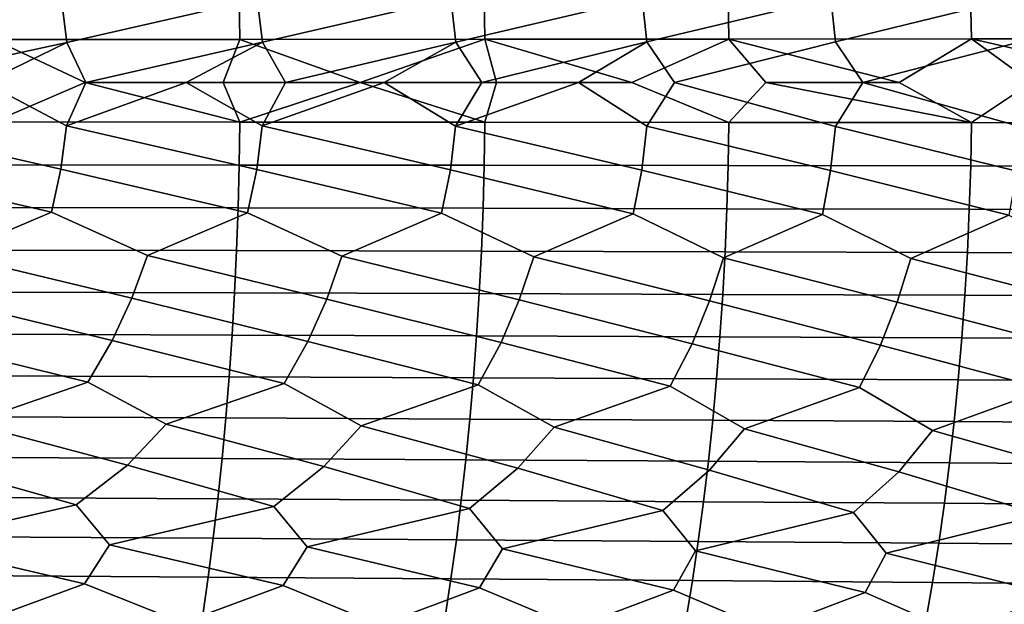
# Model space of a CAD drawing. Header units: metres. Extents: x -240 to 45, y -77 to 27.
# Tile 252 of 256: x -55.05 to -46.15, y -4.72 to 0.57. Entities that reach past the tile are written whole.
import ezdxf

# ---------------------------------------------------------------- set-up
doc = ezdxf.new("R2010")
doc.units = ezdxf.units.M
doc.layers.add('solid_102011X2', color=7, linetype='CONTINUOUS')

msp = doc.modelspace()

# ---------------------------------------------------------------- linework, layer by layer
at = {"layer": 'solid_102011X2'}
for points in [[(-49.494148, 1.157453, 353.218445), (-49.420254, 0.762345, 353.145416), (-51.104301, 0.364164, 353.830292), (-51.148804, 0.758873, 353.872192)], [(-47.785278, 1.163065, 352.455109), (-47.714352, 0.76605, 352.380737), (-49.377449, 0.365832, 353.102692), (-49.420254, 0.762345, 353.145416)], [(-46.100349, 1.169026, 351.654205), (-46.032448, 0.769985, 351.578522), (-47.673279, 0.367613, 352.337219), (-47.714352, 0.76605, 352.380737)], [(-54.750904, 1.142764, 355.279175), (-54.668453, 0.752641, 355.210632), (-56.407459, 0.359843, 355.782349), (-56.456852, 0.749888, 355.821533)], [(-52.978313, 1.147297, 354.630859), (-52.898655, 0.755637, 354.56073), (-54.620655, 0.361167, 355.170502), (-54.668453, 0.752641, 355.210632)], [(-51.225613, 1.152195, 353.943817), (-51.148804, 0.758873, 353.872192), (-52.852486, 0.362608, 354.519684), (-52.898655, 0.755637, 354.56073)], [(-54.668453, 0.752641, 355.210632), (-54.620655, 0.361167, 355.170502), (-56.284695, 0, 355.734894), (-56.407459, 0.359843, 355.782349)], [(-53.062943, 0.777151, 375.394806), (-55.287964, 0.774825, 375.973969), (-55.282257, 0.387518, 375.996033), (-53.05677, 0.388681, 375.416809)], [(-52.898655, 0.755637, 354.56073), (-52.852486, 0.362608, 354.519684), (-54.448044, 0, 355.102051), (-54.620655, 0.361167, 355.170502)], [(-50.848148, 0.77974, 374.773315), (-53.062943, 0.777151, 375.394806), (-53.05677, 0.388681, 375.416809), (-50.841503, 0.389976, 374.795258)], [(-51.148804, 0.758873, 353.872192), (-51.104301, 0.364164, 353.830292), (-52.642292, 0, 354.43222), (-52.852486, 0.362608, 354.519684)], [(-49.420254, 0.762345, 353.145416), (-49.377449, 0.365832, 353.102692), (-50.869049, 0, 353.726807), (-51.104301, 0.364164, 353.830292)], [(-48.644451, 0.782588, 374.109314), (-50.848148, 0.77974, 374.773315), (-50.841503, 0.389976, 374.795258), (-48.637329, 0.3914, 374.131195)], [(-47.714352, 0.76605, 352.380737), (-47.673279, 0.367613, 352.337219), (-49.129955, 0, 352.987274), (-49.377449, 0.365832, 353.102692)], [(-46.452831, 0.785692, 373.402527), (-48.644451, 0.782588, 374.109314), (-48.637329, 0.3914, 374.131195), (-46.445221, 0.392952, 373.424347)], [(-46.032448, 0.769985, 351.578522), (-45.993141, 0.369503, 351.534271), (-47.426773, 0, 352.215149), (-47.673279, 0.367613, 352.337219)], [(-44.274342, 0.789047, 372.652679), (-46.452831, 0.785692, 373.402527), (-46.445221, 0.392952, 373.424347), (-44.266239, 0.39463, 372.674408)], [(-54.620655, 0.361167, 355.170502), (-55.362659, 0, 355.423187), (-56.284695, 0, 355.734894)], [(-55.282257, 0.387518, 375.996033), (-55.708679, 0, 376.109741), (-55.281971, -0.357305, 375.997131), (-54.453842, 0, 375.793488)], [(-54.620655, 0.361167, 355.170502), (-54.448044, 0, 355.102051), (-54.622601, -0.391705, 355.172394), (-55.362659, 0, 355.423187)], [(-53.05677, 0.388681, 375.416809), (-55.282257, 0.387518, 375.996033), (-54.453842, 0, 375.793488), (-53.206745, 0, 375.465149)], [(-52.852486, 0.362608, 354.519684), (-53.541206, 0, 354.771667), (-54.448044, 0, 355.102051)], [(-52.852486, 0.362608, 354.519684), (-52.642292, 0, 354.43222), (-52.854359, -0.393267, 354.521637), (-53.541206, 0, 354.771667)], [(-53.05677, 0.388681, 375.416809), (-53.206745, 0, 375.465149), (-51.96788, 0, 375.124908)], [(-50.841503, 0.389976, 374.795258), (-53.05677, 0.388681, 375.416809), (-51.96788, 0, 375.124908)], [(-51.104301, 0.364164, 353.830292), (-51.75145, 0, 354.083862), (-52.642292, 0, 354.43222)], [(-50.841503, 0.389976, 374.795258), (-51.96788, 0, 375.124908), (-50.737141, 0, 374.772827)], [(-51.104301, 0.364164, 353.830292), (-50.869049, 0, 353.726807), (-51.106098, -0.394954, 353.832275), (-51.75145, 0, 354.083862)], [(-49.377449, 0.365832, 353.102692), (-49.995144, 0, 353.361237), (-50.869049, 0, 353.726807)], [(-48.637329, 0.3914, 374.131195), (-50.841503, 0.389976, 374.795258), (-49.515068, 0, 374.409149)], [(-50.841503, 0.389976, 374.795258), (-50.737141, 0, 374.772827), (-49.515068, 0, 374.409149)], [(-49.377449, 0.365832, 353.102692), (-49.129955, 0, 352.987274), (-49.379169, -0.396764, 353.104706), (-49.995144, 0, 353.361237)], [(-48.637329, 0.3914, 374.131195), (-49.515068, 0, 374.409149), (-48.636971, -0.360885, 374.132263), (-48.302006, 0, 374.034149)], [(-47.673279, 0.367613, 352.337219), (-47.426773, 0, 352.215149), (-47.674919, -0.398694, 352.339264), (-49.129955, 0, 352.987274)], [(-46.445221, 0.392952, 373.424347), (-48.637329, 0.3914, 374.131195), (-47.097942, 0, 373.647827)], [(-48.637329, 0.3914, 374.131195), (-48.302006, 0, 374.034149), (-47.097942, 0, 373.647827)], [(-45.993141, 0.369503, 351.534271), (-45.760689, 0, 351.411835), (-45.994701, -0.400744, 351.536377), (-47.426773, 0, 352.215149)], [(-46.445221, 0.392952, 373.424347), (-47.097942, 0, 373.647827), (-46.444839, -0.362316, 373.425415), (-45.90345, 0, 373.250488)], [(-44.266239, 0.39463, 372.674408), (-46.445221, 0.392952, 373.424347), (-44.718712, 0, 372.842285)], [(-46.445221, 0.392952, 373.424347), (-45.90345, 0, 373.250488), (-44.718712, 0, 372.842285)], [(-54.453842, 0, 375.793488), (-55.281971, -0.357305, 375.997131), (-53.056461, -0.358378, 375.417908)], [(-53.206745, 0, 375.465149), (-54.453842, 0, 375.793488), (-53.056461, -0.358378, 375.417908)], [(-51.96788, 0, 375.124908), (-53.206745, 0, 375.465149), (-53.056461, -0.358378, 375.417908)], [(-51.96788, 0, 375.124908), (-53.056461, -0.358378, 375.417908), (-50.841171, -0.359572, 374.796356)], [(-50.737141, 0, 374.772827), (-51.96788, 0, 375.124908), (-50.841171, -0.359572, 374.796356)], [(-49.515068, 0, 374.409149), (-50.737141, 0, 374.772827), (-50.841171, -0.359572, 374.796356), (-48.636971, -0.360885, 374.132263)], [(-48.302006, 0, 374.034149), (-48.636971, -0.360885, 374.132263), (-46.444839, -0.362316, 373.425415)], [(-47.097942, 0, 373.647827), (-48.302006, 0, 374.034149), (-46.444839, -0.362316, 373.425415)], [(-45.90345, 0, 373.250488), (-46.444839, -0.362316, 373.425415), (-44.265831, -0.363863, 372.675507)], [(-54.673161, -0.783099, 355.214783), (-56.409477, -0.390269, 355.78421), (-55.362659, 0, 355.423187), (-54.622601, -0.391705, 355.172394)], [(-54.622601, -0.391705, 355.172394), (-54.448044, 0, 355.102051), (-53.541206, 0, 354.771667)], [(-52.903194, -0.786215, 354.564972), (-54.622601, -0.391705, 355.172394), (-53.541206, 0, 354.771667), (-52.854359, -0.393267, 354.521637)], [(-52.854359, -0.393267, 354.521637), (-52.642292, 0, 354.43222), (-51.75145, 0, 354.083862)], [(-51.153175, -0.789582, 353.876526), (-52.854359, -0.393267, 354.521637), (-51.75145, 0, 354.083862), (-51.106098, -0.394954, 353.832275)], [(-51.106098, -0.394954, 353.832275), (-50.869049, 0, 353.726807), (-49.995144, 0, 353.361237)], [(-49.42445, -0.793194, 353.149811), (-51.106098, -0.394954, 353.832275), (-49.995144, 0, 353.361237), (-49.379169, -0.396764, 353.104706)], [(-47.718372, -0.797048, 352.385223), (-49.379169, -0.396764, 353.104706), (-49.129955, 0, 352.987274), (-47.674919, -0.398694, 352.339264)], [(-46.036289, -0.801141, 351.583099), (-47.674919, -0.398694, 352.339264), (-47.426773, 0, 352.215149), (-45.994701, -0.400744, 351.536377)], [(-54.758514, -1.173086, 355.285614), (-56.46172, -0.780235, 355.825592), (-56.409477, -0.390269, 355.78421), (-54.673161, -0.783099, 355.214783)], [(-53.056461, -0.358378, 375.417908), (-55.281971, -0.357305, 375.997131), (-55.287384, -0.74468, 375.976196), (-53.062313, -0.746916, 375.397064)], [(-52.985664, -1.177739, 354.637421), (-54.673161, -0.783099, 355.214783), (-54.622601, -0.391705, 355.172394), (-52.903194, -0.786215, 354.564972)], [(-50.841171, -0.359572, 374.796356), (-53.056461, -0.358378, 375.417908), (-53.062313, -0.746916, 375.397064), (-50.847473, -0.749404, 374.775543)], [(-51.232697, -1.182765, 353.950531), (-52.903194, -0.786215, 354.564972), (-52.854359, -0.393267, 354.521637), (-51.153175, -0.789582, 353.876526)], [(-49.500961, -1.188161, 353.225311), (-51.153175, -0.789582, 353.876526), (-51.106098, -0.394954, 353.832275), (-49.42445, -0.793194, 353.149811)], [(-48.636971, -0.360885, 374.132263), (-50.841171, -0.359572, 374.796356), (-50.847473, -0.749404, 374.775543), (-48.643726, -0.752142, 374.111542)], [(-47.791813, -1.19392, 352.462097), (-49.42445, -0.793194, 353.149811), (-49.379169, -0.396764, 353.104706), (-47.718372, -0.797048, 352.385223)], [(-46.444839, -0.362316, 373.425415), (-48.636971, -0.360885, 374.132263), (-48.643726, -0.752142, 374.111542), (-46.452053, -0.755124, 373.404755)], [(-46.106606, -1.200038, 351.661285), (-47.718372, -0.797048, 352.385223), (-47.674919, -0.398694, 352.339264), (-46.036289, -0.801141, 351.583099)], [(-44.265831, -0.363863, 372.675507), (-46.444839, -0.362316, 373.425415), (-46.452053, -0.755124, 373.404755), (-44.273518, -0.758349, 372.654877)], [(-56.46172, -0.780235, 355.825592), (-54.758514, -1.173086, 355.285614), (-55.664669, -1.558424, 355.655914), (-56.549896, -1.168814, 355.894745)], [(-53.062313, -0.746916, 375.397064), (-55.287384, -0.74468, 375.976196), (-55.2966, -1.130906, 375.940613), (-53.072281, -1.134301, 375.361542)], [(-54.673161, -0.783099, 355.214783), (-52.985664, -1.177739, 354.637421), (-53.890003, -1.564325, 355.031006), (-54.758514, -1.173086, 355.285614)], [(-50.847473, -0.749404, 374.775543), (-53.062313, -0.746916, 375.397064), (-53.072281, -1.134301, 375.361542), (-50.8582, -1.13808, 374.740143)], [(-52.903194, -0.786215, 354.564972), (-51.232697, -1.182765, 353.950531), (-52.134296, -1.570723, 354.367554), (-52.985664, -1.177739, 354.637421)], [(-51.153175, -0.789582, 353.876526), (-49.500961, -1.188161, 353.225311), (-50.398891, -1.577611, 353.665955), (-51.232697, -1.182765, 353.950531)], [(-48.643726, -0.752142, 374.111542), (-50.847473, -0.749404, 374.775543), (-50.8582, -1.13808, 374.740143), (-48.655224, -1.142237, 374.076233)], [(-49.42445, -0.793194, 353.149811), (-47.791813, -1.19392, 352.462097), (-48.685108, -1.584982, 352.926575), (-49.500961, -1.188161, 353.225311)], [(-46.452053, -0.755124, 373.404755), (-48.643726, -0.752142, 374.111542), (-48.655224, -1.142237, 374.076233), (-46.46434, -1.146767, 373.369537)], [(-47.718372, -0.797048, 352.385223), (-46.106606, -1.200038, 351.661285), (-46.994286, -1.592828, 352.14975), (-47.791813, -1.19392, 352.462097)], [(-44.273518, -0.758349, 372.654877), (-46.452053, -0.755124, 373.404755), (-46.46434, -1.146767, 373.369537), (-44.286598, -1.151663, 372.619812)], [(-53.072281, -1.134301, 375.361542), (-55.2966, -1.130906, 375.940613), (-55.309605, -1.515384, 375.890381), (-53.086346, -1.519934, 375.311432)], [(-50.8582, -1.13808, 374.740143), (-53.072281, -1.134301, 375.361542), (-53.086346, -1.519934, 375.311432), (-50.873337, -1.524998, 374.690186)], [(-48.655224, -1.142237, 374.076233), (-50.8582, -1.13808, 374.740143), (-50.873337, -1.524998, 374.690186), (-48.671455, -1.530568, 374.026398)], [(-46.46434, -1.146767, 373.369537), (-48.655224, -1.142237, 374.076233), (-48.671455, -1.530568, 374.026398), (-46.481674, -1.536637, 373.319885)], [(-44.286598, -1.151663, 372.619812), (-46.46434, -1.146767, 373.369537), (-46.481674, -1.536637, 373.319885), (-44.305058, -1.543199, 372.570312)], [(-54.758514, -1.173086, 355.285614), (-53.890003, -1.564325, 355.031006), (-54.032112, -1.950256, 355.155975), (-55.664669, -1.558424, 355.655914)], [(-52.985664, -1.177739, 354.637421), (-52.134296, -1.570723, 354.367554), (-52.271408, -1.958187, 354.495209), (-53.890003, -1.564325, 355.031006)], [(-51.232697, -1.182765, 353.950531), (-50.398891, -1.577611, 353.665955), (-50.530891, -1.96673, 353.796173), (-52.134296, -1.570723, 354.367554)], [(-49.500961, -1.188161, 353.225311), (-48.685108, -1.584982, 352.926575), (-48.811897, -1.975877, 353.059235), (-50.398891, -1.577611, 353.665955)], [(-47.791813, -1.19392, 352.462097), (-46.994286, -1.592828, 352.14975), (-47.115765, -1.98562, 352.284698), (-48.685108, -1.584982, 352.926575)], [(-46.106606, -1.200038, 351.661285), (-45.327751, -1.601144, 351.335846), (-45.443821, -1.99595, 351.472992), (-46.994286, -1.592828, 352.14975)], [(-54.208805, -2.332701, 355.30899), (-55.811676, -1.942948, 355.778107), (-55.664669, -1.558424, 355.655914), (-54.032112, -1.950256, 355.155975)], [(-53.086346, -1.519934, 375.311432), (-55.309605, -1.515384, 375.890381), (-55.326363, -1.897524, 375.825592), (-53.104469, -1.903221, 375.246826)], [(-52.441952, -2.342117, 354.65155), (-54.032112, -1.950256, 355.155975), (-53.890003, -1.564325, 355.031006), (-52.271408, -1.958187, 354.495209)], [(-50.873337, -1.524998, 374.690186), (-53.086346, -1.519934, 375.311432), (-53.104469, -1.903221, 375.246826), (-50.892849, -1.909561, 374.625732)], [(-50.695156, -2.35227, 353.955719), (-52.271408, -1.958187, 354.495209), (-52.134296, -1.570723, 354.367554), (-50.530891, -1.96673, 353.796173)], [(-48.671455, -1.530568, 374.026398), (-50.873337, -1.524998, 374.690186), (-50.892849, -1.909561, 374.625732), (-48.692368, -1.916536, 373.962158)], [(-48.969761, -2.363149, 353.221771), (-50.530891, -1.96673, 353.796173), (-50.398891, -1.577611, 353.665955), (-48.811897, -1.975877, 353.059235)], [(-47.267094, -2.374744, 352.450134), (-48.811897, -1.975877, 353.059235), (-48.685108, -1.584982, 352.926575), (-47.115765, -1.98562, 352.284698)], [(-46.481674, -1.536637, 373.319885), (-48.671455, -1.530568, 374.026398), (-48.692368, -1.916536, 373.962158), (-46.504017, -1.924136, 373.255829)], [(-45.588501, -2.387044, 351.641113), (-47.115765, -1.98562, 352.284698), (-46.994286, -1.592828, 352.14975), (-45.443821, -1.99595, 351.472992)], [(-44.305058, -1.543199, 372.570312), (-46.481674, -1.536637, 373.319885), (-46.504017, -1.924136, 373.255829), (-44.32885, -1.932352, 372.50647)], [(-54.430489, -2.710922, 355.493195), (-55.994377, -2.324031, 355.927643), (-55.811676, -1.942948, 355.778107), (-54.208805, -2.332701, 355.30899)], [(-53.104469, -1.903221, 375.246826), (-55.326363, -1.897524, 375.825592), (-55.346867, -2.276733, 375.746368), (-53.126644, -2.283569, 375.167816)], [(-52.656143, -2.721765, 354.839935), (-54.208805, -2.332701, 355.30899), (-54.032112, -1.950256, 355.155975), (-52.441952, -2.342117, 354.65155)], [(-50.892849, -1.909561, 374.625732), (-53.104469, -1.903221, 375.246826), (-53.126644, -2.283569, 375.167816), (-50.916718, -2.291177, 374.546936)], [(-48.692368, -1.916536, 373.962158), (-50.892849, -1.909561, 374.625732), (-50.916718, -2.291177, 374.546936), (-48.717957, -2.299546, 373.883575)], [(-46.504017, -1.924136, 373.255829), (-48.692368, -1.916536, 373.962158), (-48.717957, -2.299546, 373.883575), (-46.531349, -2.308665, 373.17749)], [(-44.32885, -1.932352, 372.50647), (-46.504017, -1.924136, 373.255829), (-46.531349, -2.308665, 373.17749), (-44.35796, -2.318522, 372.428406)], [(-50.901691, -2.733469, 354.148071), (-52.441952, -2.342117, 354.65155), (-52.271408, -1.958187, 354.495209), (-50.695156, -2.35227, 353.955719)], [(-49.16848, -2.746022, 353.417938), (-50.695156, -2.35227, 353.955719), (-50.530891, -1.96673, 353.796173), (-48.969761, -2.363149, 353.221771)], [(-47.457851, -2.759412, 352.649902), (-48.969761, -2.363149, 353.221771), (-48.811897, -1.975877, 353.059235), (-47.267094, -2.374744, 352.450134)], [(-45.771145, -2.773625, 351.844299), (-47.267094, -2.374744, 352.450134), (-47.115765, -1.98562, 352.284698), (-45.588501, -2.387044, 351.641113)], [(-53.126644, -2.283569, 375.167816), (-55.346867, -2.276733, 375.746368), (-55.371078, -2.652426, 375.652802), (-53.152832, -2.66039, 375.074493)], [(-50.916718, -2.291177, 374.546936), (-53.126644, -2.283569, 375.167816), (-53.152832, -2.66039, 375.074493), (-50.944901, -2.669253, 374.453857)], [(-48.717957, -2.299546, 373.883575), (-50.916718, -2.291177, 374.546936), (-50.944901, -2.669253, 374.453857), (-48.748173, -2.679003, 373.790771)], [(-46.531349, -2.308665, 373.17749), (-48.717957, -2.299546, 373.883575), (-48.748173, -2.679003, 373.790771), (-46.563629, -2.689626, 373.084991)], [(-44.35796, -2.318522, 372.428406), (-46.531349, -2.308665, 373.17749), (-46.563629, -2.689626, 373.084991), (-44.39233, -2.701111, 372.336212)], [(-55.502438, -3.079097, 355.985657), (-56.223392, -2.700951, 356.107483), (-55.994377, -2.324031, 355.927643), (-54.430489, -2.710922, 355.493195)], [(-53.721233, -3.09078, 355.358734), (-54.430489, -2.710922, 355.493195), (-54.208805, -2.332701, 355.30899), (-52.656143, -2.721765, 354.839935)], [(-51.9589, -3.103443, 354.693268), (-52.656143, -2.721765, 354.839935), (-52.441952, -2.342117, 354.65155), (-50.901691, -2.733469, 354.148071)], [(-50.216766, -3.117074, 353.989594), (-50.901691, -2.733469, 354.148071), (-50.695156, -2.35227, 353.955719), (-49.16848, -2.746022, 353.417938)], [(-48.496147, -3.131658, 353.248047), (-49.16848, -2.746022, 353.417938), (-48.969761, -2.363149, 353.221771), (-47.457851, -2.759412, 352.649902)], [(-46.798378, -3.147182, 352.468994), (-47.457851, -2.759412, 352.649902), (-47.267094, -2.374744, 352.450134), (-45.771145, -2.773625, 351.844299)], [(-53.152832, -2.66039, 375.074493), (-55.371078, -2.652426, 375.652802), (-55.398968, -3.024024, 375.545044), (-53.182995, -3.033104, 374.96701)], [(-50.944901, -2.669253, 374.453857), (-53.152832, -2.66039, 375.074493), (-53.182995, -3.033104, 374.96701), (-50.977367, -3.043209, 374.34671)], [(-48.748173, -2.679003, 373.790771), (-50.944901, -2.669253, 374.453857), (-50.977367, -3.043209, 374.34671), (-48.782978, -3.054324, 373.683929)], [(-54.070408, -3.458895, 355.621582), (-55.502438, -3.079097, 355.985657), (-54.430489, -2.710922, 355.493195), (-53.721233, -3.09078, 355.358734)], [(-52.296993, -3.472873, 354.962585), (-53.721233, -3.09078, 355.358734), (-52.656143, -2.721765, 354.839935), (-51.9589, -3.103443, 354.693268)], [(-50.543537, -3.487942, 354.265076), (-51.9589, -3.103443, 354.693268), (-50.901691, -2.733469, 354.148071), (-50.216766, -3.117074, 353.989594)], [(-48.811367, -3.504088, 353.529449), (-50.216766, -3.117074, 353.989594), (-49.16848, -2.746022, 353.417938), (-48.496147, -3.131658, 353.248047)], [(-46.563629, -2.689626, 373.084991), (-48.748173, -2.679003, 373.790771), (-48.782978, -3.054324, 373.683929), (-46.600807, -3.066436, 372.978455)], [(-44.39233, -2.701111, 372.336212), (-46.563629, -2.689626, 373.084991), (-46.600807, -3.066436, 372.978455), (-44.431923, -3.079529, 372.230042)], [(-47.101822, -3.521294, 352.756012), (-48.496147, -3.131658, 353.248047), (-47.457851, -2.759412, 352.649902), (-46.798378, -3.147182, 352.468994)], [(-45.416225, -3.539546, 351.945129), (-46.798378, -3.147182, 352.468994), (-45.771145, -2.773625, 351.844299), (-45.124775, -3.163631, 351.652802)], [(-55.398968, -3.024024, 375.545044), (-55.430481, -3.390954, 375.423279), (-53.217075, -3.401135, 374.845581), (-53.182995, -3.033104, 374.96701)], [(-54.536758, -3.820116, 355.938538), (-55.86245, -3.446024, 356.24176), (-55.502438, -3.079097, 355.985657), (-54.070408, -3.458895, 355.621582)], [(-52.749481, -3.83527, 355.288147), (-54.070408, -3.458895, 355.621582), (-53.721233, -3.09078, 355.358734), (-52.296993, -3.472873, 354.962585)], [(-53.182995, -3.033104, 374.96701), (-53.217075, -3.401135, 374.845581), (-51.014053, -3.412466, 374.225586), (-50.977367, -3.043209, 374.34671)], [(-50.981853, -3.851644, 354.598907), (-52.296993, -3.472873, 354.962585), (-51.9589, -3.103443, 354.693268), (-50.543537, -3.487942, 354.265076)], [(-50.977367, -3.043209, 374.34671), (-51.014053, -3.412466, 374.225586), (-48.822304, -3.42493, 373.563171), (-48.782978, -3.054324, 373.683929)], [(-48.782978, -3.054324, 373.683929), (-48.822304, -3.42493, 373.563171), (-46.642818, -3.438512, 372.858093), (-46.600807, -3.066436, 372.978455)], [(-46.600807, -3.066436, 372.978455), (-46.642818, -3.438512, 372.858093), (-44.476658, -3.453193, 372.110077), (-44.431923, -3.079529, 372.230042)], [(-49.235222, -3.869219, 353.871155), (-50.543537, -3.487942, 354.265076), (-50.216766, -3.117074, 353.989594), (-48.811367, -3.504088, 353.529449)], [(-47.510925, -3.887979, 353.105225), (-48.811367, -3.504088, 353.529449), (-48.496147, -3.131658, 353.248047), (-47.101822, -3.521294, 352.756012)], [(-45.810303, -3.907906, 352.301483), (-47.101822, -3.521294, 352.756012), (-46.798378, -3.147182, 352.468994), (-45.416225, -3.539546, 351.945129)], [(-56.037716, -4.166092, 356.614441), (-56.342346, -3.806198, 356.549744), (-55.86245, -3.446024, 356.24176), (-54.536758, -3.820116, 355.938538)], [(-55.430481, -3.390954, 375.423279), (-55.465569, -3.752645, 375.287689), (-53.255024, -3.763912, 374.710327), (-53.217075, -3.401135, 374.845581)], [(-54.234085, -4.181488, 355.998138), (-54.536758, -3.820116, 355.938538), (-54.070408, -3.458895, 355.621582), (-52.749481, -3.83527, 355.288147)], [(-53.217075, -3.401135, 374.845581), (-53.255024, -3.763912, 374.710327), (-51.054901, -3.776452, 374.090698), (-51.014053, -3.412466, 374.225586)], [(-51.014053, -3.412466, 374.225586), (-51.054901, -3.776452, 374.090698), (-48.866093, -3.790245, 373.42868), (-48.822304, -3.42493, 373.563171)], [(-48.822304, -3.42493, 373.563171), (-48.866093, -3.790245, 373.42868), (-46.689594, -3.805275, 372.72403), (-46.642818, -3.438512, 372.858093)], [(-46.642818, -3.438512, 372.858093), (-46.689594, -3.805275, 372.72403), (-44.526474, -3.821523, 371.97644), (-44.476658, -3.453193, 372.110077)], [(-52.448849, -4.19823, 355.342773), (-52.749481, -3.83527, 355.288147), (-52.296993, -3.472873, 354.962585), (-50.981853, -3.851644, 354.598907)], [(-50.683334, -4.2163, 354.648682), (-50.981853, -3.851644, 354.598907), (-50.543537, -3.487942, 354.265076), (-49.235222, -3.869219, 353.871155)], [(-48.938881, -4.235678, 353.916229), (-49.235222, -3.869219, 353.871155), (-48.811367, -3.504088, 353.529449), (-47.510925, -3.887979, 353.105225)], [(-47.21682, -4.256345, 353.145691), (-47.510925, -3.887979, 353.105225), (-47.101822, -3.521294, 352.756012), (-45.810303, -3.907906, 352.301483)], [(-54.460442, -4.531639, 356.258942), (-56.037716, -4.166092, 356.614441), (-54.536758, -3.820116, 355.938538), (-54.234085, -4.181488, 355.998138)], [(-55.465569, -3.752645, 375.287689), (-55.504185, -4.108543, 375.138458), (-53.296791, -4.120879, 374.561493), (-53.255024, -3.763912, 374.710327)], [(-53.255024, -3.763912, 374.710327), (-53.296791, -4.120879, 374.561493), (-51.099857, -4.134608, 373.942291), (-51.054901, -3.776452, 374.090698)], [(-51.054901, -3.776452, 374.090698), (-51.099857, -4.134608, 373.942291), (-48.914288, -4.14971, 373.280701), (-48.866093, -3.790245, 373.42868)], [(-48.866093, -3.790245, 373.42868), (-48.914288, -4.14971, 373.280701), (-46.741077, -4.166165, 372.576508), (-46.689594, -3.805275, 372.72403)], [(-46.689594, -3.805275, 372.72403), (-46.741077, -4.166165, 372.576508), (-44.581295, -4.183953, 371.829407), (-44.526474, -3.821523, 371.97644)], [(-52.665699, -4.549599, 355.608002), (-54.234085, -4.181488, 355.998138), (-52.749481, -3.83527, 355.288147), (-52.448849, -4.19823, 355.342773)], [(-50.890484, -4.569006, 354.918152), (-52.448849, -4.19823, 355.342773), (-50.981853, -3.851644, 354.598907), (-50.683334, -4.2163, 354.648682)], [(-49.136135, -4.58984, 354.189667), (-50.683334, -4.2163, 354.648682), (-49.235222, -3.869219, 353.871155), (-48.938881, -4.235678, 353.916229)], [(-47.403984, -4.612081, 353.422913), (-48.938881, -4.235678, 353.916229), (-47.510925, -3.887979, 353.105225), (-47.21682, -4.256345, 353.145691)], [(-45.695374, -4.635706, 352.618225), (-47.21682, -4.256345, 353.145691), (-45.810303, -3.907906, 352.301483), (-45.518482, -4.278283, 352.337463)], [(-55.373131, -4.867568, 356.766815), (-56.273373, -4.515146, 356.870575), (-56.037716, -4.166092, 356.614441), (-54.460442, -4.531639, 356.258942)], [(-55.504185, -4.108543, 375.138458), (-55.546276, -4.458097, 374.975861), (-53.342312, -4.471483, 374.399323), (-53.296791, -4.120879, 374.561493)], [(-53.573425, -4.885962, 356.139496), (-54.460442, -4.531639, 356.258942), (-54.234085, -4.181488, 355.998138), (-52.665699, -4.549599, 355.608002)], [(-53.296791, -4.120879, 374.561493), (-53.342312, -4.471483, 374.399323), (-51.148857, -4.48638, 373.780548), (-51.099857, -4.134608, 373.942291)], [(-51.099857, -4.134608, 373.942291), (-51.148857, -4.48638, 373.780548), (-48.966812, -4.502767, 373.119415), (-48.914288, -4.14971, 373.280701)], [(-48.914288, -4.14971, 373.280701), (-48.966812, -4.502767, 373.119415), (-46.797188, -4.520622, 372.415741), (-46.741077, -4.166165, 372.576508)], [(-46.741077, -4.166165, 372.576508), (-46.797188, -4.520622, 372.415741), (-44.641048, -4.539924, 371.669189), (-44.581295, -4.183953, 371.829407)], [(-51.792278, -4.90591, 355.473419), (-52.665699, -4.549599, 355.608002), (-52.448849, -4.19823, 355.342773), (-50.890484, -4.569006, 354.918152)], [(-50.03101, -4.927389, 354.76889), (-50.890484, -4.569006, 354.918152), (-50.683334, -4.2163, 354.648682), (-49.136135, -4.58984, 354.189667)], [(-48.290932, -4.95038, 354.026215), (-49.136135, -4.58984, 354.189667), (-48.938881, -4.235678, 353.916229), (-47.403984, -4.612081, 353.422913)], [(-46.57336, -4.974859, 353.245758), (-47.403984, -4.612081, 353.422913), (-47.21682, -4.256345, 353.145691), (-45.695374, -4.635706, 352.618225)], [(-55.546276, -4.458097, 374.975861), (-55.59177, -4.800765, 374.80011), (-53.391514, -4.81518, 374.223999), (-53.342312, -4.471483, 374.399323)], [(-53.576794, -5.223893, 356.35141), (-55.373131, -4.867568, 356.766815), (-54.460442, -4.531639, 356.258942), (-53.573425, -4.885962, 356.139496)], [(-53.342312, -4.471483, 374.399323), (-53.391514, -4.81518, 374.223999), (-51.201817, -4.831222, 373.605743), (-51.148857, -4.48638, 373.780548)], [(-51.148857, -4.48638, 373.780548), (-51.201817, -4.831222, 373.605743), (-49.023586, -4.848868, 372.945129), (-48.966812, -4.502767, 373.119415)], [(-48.966812, -4.502767, 373.119415), (-49.023586, -4.848868, 372.945129), (-46.857834, -4.868095, 372.241974), (-46.797188, -4.520622, 372.415741)], [(-46.797188, -4.520622, 372.415741), (-46.857834, -4.868095, 372.241974), (-44.705627, -4.88888, 371.496033), (-44.641048, -4.539924, 371.669189)], [(-51.790043, -5.245171, 355.685883), (-53.573425, -4.885962, 356.139496), (-52.665699, -4.549599, 355.608002), (-51.792278, -4.90591, 355.473419)], [(-50.023064, -5.26809, 354.981812), (-51.792278, -4.90591, 355.473419), (-50.890484, -4.569006, 354.918152), (-50.03101, -4.927389, 354.76889)], [(-48.277176, -5.292626, 354.239532), (-50.03101, -4.927389, 354.76889), (-49.136135, -4.58984, 354.189667), (-48.290932, -4.95038, 354.026215)], [(-46.553692, -5.318757, 353.45932), (-48.290932, -4.95038, 354.026215), (-47.403984, -4.612081, 353.422913), (-46.57336, -4.974859, 353.245758)], [(-44.85392, -5.346458, 352.64151), (-46.57336, -4.974859, 353.245758), (-45.695374, -4.635706, 352.618225), (-44.879608, -5.000806, 352.427765)]]:
    msp.add_3dface(points, dxfattribs=at)

doc.saveas('drawing.dxf')
